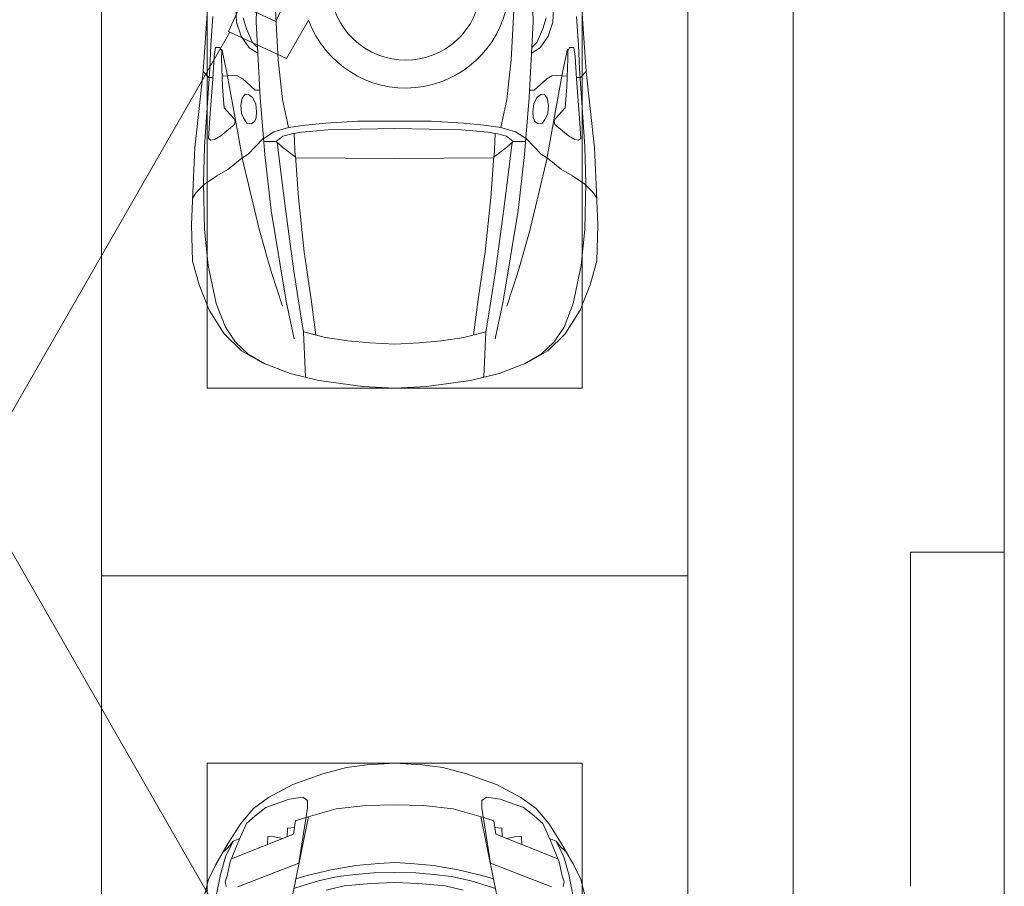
# Model space of a CAD drawing. Header units: millimetres. Extents: x -32229 to 169101, y -13689 to 125138.
# Tile 161 of 202: x 60886 to 65085, y 86325 to 90022. Entities that reach past the tile are written whole.
import ezdxf

# ---------------------------------------------------------------- set-up
doc = ezdxf.new("R2010")
doc.units = ezdxf.units.MM
for name, color, linetype, lineweight in [('A-DETL-GENF-OTLN', 7, 'Continuous', 18), ('A-FLOR-____-OTLN', 7, 'Continuous', 18), ('A-GENM-____-OTLN', 7, 'Continuous', 18), ('C-PRKG-____-OTLN', 7, 'Continuous', 18), ('S-COLS-____-MCUT', 7, 'Continuous', 40)]:
    doc.layers.add(name, color=color, linetype=linetype, lineweight=lineweight)

# ---------------------------------------------------------------- blocks, each defined once
blk = doc.blocks.new('АР_Машиноместо - 4900x2400_М__5300х2500_ С МГН-5430521--01 ЭМ')
at = {"layer": 'A-DETL-GENF-OTLN', "color": 253, "lineweight": 13, "true_color": 0xaaaaaa}
for p, q in [((1250, 4500), (1114.6, 4493)), ((1250, 4500), (1385.4, 4493)), ((927, 4466.6), (804.4, 4436.7)), ((1114.6, 4493), (927, 4466.6)), ((1385.4, 4493), (1573, 4466.6)), ((1573, 4466.6), (1695.6, 4436.7)), ((804.4, 4436.7), (686, 4391.6)), ((861.2, 4260.3), (869.3, 4451.1)), ((1638.8, 4260.3), (1630.7, 4451.1)), ((1695.6, 4436.7), (1814, 4391.6)), ((686, 4391.6), (596.3, 4340.6)), ((1814, 4391.6), (1903.7, 4340.6)), ((596.3, 4340.6), (522.5, 4267.9)), ((1903.7, 4340.6), (1977.5, 4267.9)), ((955.5, 4283.9), (861, 4259.4)), ((1050.4, 4297.3), (955.5, 4283.9)), ((1146, 4306.7), (1050.4, 4297.3)), ((1250, 4312), (1146, 4306.7)), ((1250, 4312), (1354, 4306.7)), ((1354, 4306.7), (1449.6, 4297.3)), ((1449.6, 4297.3), (1544.5, 4283.9)), ((1544.5, 4283.9), (1639, 4259.4)), ((522.5, 4267.9), (458.6, 4167)), ((914, 4272.5), (893.6, 4121.6)), ((1586, 4272.5), (1606.4, 4121.6)), ((1977.5, 4267.9), (2041.4, 4167)), ((458.6, 4167), (416.4, 4059.2)), ((2041.4, 4167), (2083.6, 4059.2)), ((893.6, 4121.6), (863.9, 3917.5)), ((1606.4, 4121.6), (1636.1, 3917.5)), ((416.4, 4059.2), (387.4, 3958.4)), ((2083.6, 4059.2), (2112.6, 3958.4)), ((387.4, 3958.4), (384, 3802.9)), ((2112.6, 3958.4), (2116, 3802.9)), ((863.9, 3917.5), (840.1, 3687.8)), ((1636.1, 3917.5), (1659.9, 3687.8)), ((384, 3802.9), (390.2, 3630)), ((2116, 3802.9), (2109.8, 3630)), ((403.8, 3665.5), (388.1, 3688.4)), ((438.6, 3629.8), (403.8, 3665.5)), ((840.1, 3687.8), (826.6, 3509.6)), ((1659.9, 3687.8), (1673.4, 3509.6)), ((2061.4, 3629.8), (2096.2, 3665.5)), ((2096.2, 3665.5), (2111.9, 3688.4)), ((390.2, 3630), (397.1, 3474.2)), ((491.4, 3594.2), (438.6, 3629.8)), ((2008.6, 3594.2), (2061.4, 3629.8)), ((2109.8, 3630), (2102.9, 3474.2)), ((537.9, 3567), (491.4, 3594.2)), ((1962.1, 3567), (2008.6, 3594.2)), ((598.3, 3518.6), (537.9, 3567)), ((1901.7, 3518.6), (1962.1, 3567)), ((624.9, 3501.2), (598.3, 3518.6)), ((654.7, 3470.4), (624.9, 3501.2)), ((676.4, 3260.1), (695.7, 3502.8)), ((773.2, 3472.4), (825.6, 3512.1)), ((825.6, 3512.1), (821, 3413)), ((1250, 3520.1), (827.2, 3517.2)), ((1250, 3520.1), (1672.8, 3517.2)), ((1674.4, 3512.1), (1679, 3413)), ((1726.8, 3472.4), (1674.4, 3512.1)), ((1823.6, 3260.1), (1804.3, 3502.8)), ((1845.3, 3470.4), (1875.1, 3501.2)), ((1875.1, 3501.2), (1901.7, 3518.6)), ((397.1, 3474.2), (415.7, 3305.9)), ((690.2, 3433.7), (654.7, 3470.4)), ((744.1, 3447.2), (691.3, 3447.2)), ((773, 3424.2), (744.1, 3447.2)), ((744.3, 3447), (773.2, 3472.4)), ((1755.7, 3447), (1726.8, 3472.4)), ((1727, 3424.2), (1755.7, 3447)), ((1755.7, 3447.2), (1808.7, 3447.2)), ((1809.8, 3433.7), (1845.3, 3470.4)), ((2102.9, 3474.2), (2084.3, 3305.9)), ((456.6, 3434.5), (466.2, 3441.1)), ((462.2, 3347.3), (456.6, 3434.5)), ((466.2, 3441.1), (481.5, 3439.1)), ((481.5, 3439.1), (508, 3422.8)), ((508, 3422.8), (566.8, 3375.1)), ((811.1, 3414.8), (773, 3424.2)), ((853.3, 3407.2), (811.1, 3414.8)), ((965.3, 3397.8), (853.3, 3407.2)), ((1534.7, 3397.8), (1646.7, 3407.2)), ((1646.7, 3407.2), (1688.9, 3414.8)), ((1688.9, 3414.8), (1727, 3424.2)), ((1992, 3422.8), (1933.2, 3375.1)), ((2018.5, 3439.1), (1992, 3422.8)), ((2033.8, 3441.1), (2018.5, 3439.1)), ((2043.4, 3434.5), (2033.8, 3441.1)), ((2037.8, 3347.3), (2043.4, 3434.5)), ((569.7, 3360.7), (564.6, 3349.7)), ((566.8, 3375.1), (569.7, 3360.7)), ((605.2, 3346.8), (620, 3369.3)), ((620, 3369.3), (638.7, 3372.5)), ((638.7, 3372.5), (654.1, 3360.7)), ((654.1, 3360.7), (658.7, 3344.5)), ((1102.5, 3394.3), (965.3, 3397.8)), ((1250, 3391.3), (1102.5, 3394.3)), ((1250, 3391.3), (1397.5, 3394.3)), ((1397.5, 3394.3), (1534.7, 3397.8)), ((1845.9, 3360.7), (1841.3, 3344.5)), ((1861.3, 3372.5), (1845.9, 3360.7)), ((1880, 3369.3), (1861.3, 3372.5)), ((1894.8, 3346.8), (1880, 3369.3)), ((1933.2, 3375.1), (1930.3, 3360.7)), ((1930.3, 3360.7), (1935.4, 3349.7)), ((474.8, 3179.9), (462.2, 3347.3)), ((564.6, 3349.7), (522.2, 3303.2)), ((593.6, 3292.5), (597.1, 3327.4)), ((597.1, 3327.4), (605.2, 3346.8)), ((661.1, 3321.2), (657.2, 3286.3)), ((658.7, 3344.5), (661.1, 3321.2)), ((1841.3, 3344.5), (1838.9, 3321.2)), ((1838.9, 3321.2), (1842.8, 3286.3)), ((1902.9, 3327.4), (1894.8, 3346.8)), ((1906.4, 3292.5), (1902.9, 3327.4)), ((1935.4, 3349.7), (1977.8, 3303.2)), ((2025.2, 3179.9), (2037.8, 3347.3)), ((415.7, 3305.9), (432.8, 3149.3)), ((522.2, 3303.2), (515.3, 3213.7)), ((599.8, 3262.3), (593.6, 3292.5)), ((657.2, 3286.3), (643.2, 3259.9)), ((1842.8, 3286.3), (1856.8, 3259.9)), ((1900.2, 3262.3), (1906.4, 3292.5)), ((1977.8, 3303.2), (1984.7, 3213.7)), ((2084.3, 3305.9), (2067.1, 3148.3)), ((612.1, 3245.7), (599.8, 3262.3)), ((626.8, 3246.1), (612.1, 3245.7)), ((643.2, 3259.9), (626.8, 3246.1)), ((659.3, 2936), (676.4, 3260.1)), ((1840.7, 2936), (1823.6, 3260.1)), ((1856.8, 3259.9), (1873.2, 3246.1)), ((1873.2, 3246.1), (1887.9, 3245.7)), ((1887.9, 3245.7), (1900.2, 3262.3)), ((515.3, 3213.7), (510.9, 3094.6)), ((654.5, 3228.1), (601.7, 3179.4)), ((674.6, 3227.6), (654.5, 3228.1)), ((1825.4, 3227.6), (1845.5, 3228.1)), ((1845.5, 3228.1), (1898.3, 3179.4)), ((1984.7, 3213.7), (1989.1, 3094.6)), ((456.9, 3174.2), (432.9, 3148.3)), ((475.2, 3173.5), (456.9, 3174.2)), ((480.8, 3085), (474.8, 3179.9)), ((558.4, 3165.4), (513.6, 3168)), ((579.5, 3167.7), (558.4, 3165.4)), ((601.7, 3179.4), (579.5, 3167.7)), ((1898.3, 3179.4), (1920.5, 3167.7)), ((1920.5, 3167.7), (1941.6, 3165.4)), ((1941.6, 3165.4), (1986.4, 3168)), ((2019.2, 3085), (2025.2, 3179.9)), ((2024.8, 3173.5), (2043.1, 3174.2)), ((2043.1, 3174.2), (2067.1, 3148.3)), ((432.8, 3149.3), (446, 2964.8)), ((2067.2, 3149.3), (2054, 2964.8)), ((485.6, 3046.1), (480.8, 3085)), ((510.9, 3094.6), (512.2, 3061.4)), ((1617.1, 2929.5), (1711.9, 3093.7)), ((1711.9, 3093.7), (1959.3, 2978.3)), ((1989.1, 3094.6), (1987.8, 3061.4)), ((2014.4, 3046.1), (2019.2, 3085)), ((504.5, 3046.6), (485.6, 3046.1)), ((512.2, 3061.4), (504.5, 3046.6)), ((643.6, 3024.6), (618.7, 2966.7)), ((665.1, 3046.1), (643.6, 3024.6)), ((1834.9, 3046.1), (1856.4, 3024.6)), ((1856.4, 3024.6), (1881.3, 2966.7)), ((1987.8, 3061.4), (1995.5, 3046.6)), ((1995.5, 3046.6), (2014.4, 3046.1)), ((446, 2964.8), (456.1, 2818.3)), ((618.7, 2966.7), (604.4, 2919.4)), ((1881.3, 2966.7), (1895.6, 2919.4)), ((1959.3, 2978.3), (1907, 2866)), ((2054, 2964.8), (2043.9, 2818.3)), ((667.8, 2638.3), (659.3, 2936)), ((1757.2, 2935.8), (1575.5, 2546.1)), ((1907, 2866), (1757.2, 2935.8)), ((1832.2, 2638.3), (1840.7, 2936))]:
    blk.add_line(p, q, dxfattribs=at)
at = {"layer": 'A-DETL-GENF-OTLN', "color": 254, "lineweight": 13, "true_color": 0xd4d4d4}
for p, q in [((696.3, 4395.8), (625, 4354.8)), ((1803.7, 4395.8), (1875, 4354.8)), ((625, 4354.8), (571.5, 4303.1)), ((1875, 4354.8), (1928.5, 4303.1)), ((571.5, 4303.1), (527.8, 4239.8)), ((786.9, 4128.3), (821.1, 4289.8)), ((1713.1, 4128.3), (1678.9, 4289.8)), ((1928.5, 4303.1), (1972.2, 4239.8)), ((849, 4182.8), (861.2, 4260.3)), ((1651, 4182.8), (1638.8, 4260.3)), ((527.8, 4239.8), (488.6, 4138.1)), ((1972.2, 4239.8), (2011.4, 4138.1)), ((819.4, 4000.8), (849, 4182.8)), ((1680.6, 4000.8), (1651, 4182.8)), ((488.6, 4138.1), (454.7, 3976.8)), ((722.7, 4001.8), (771.7, 4149.8)), ((723.2, 3741.5), (786.9, 4128.3)), ((1776.8, 3741.5), (1713.1, 4128.3)), ((1777.3, 4001.8), (1728.3, 4149.8)), ((2011.4, 4138.1), (2045.3, 3976.8)), ((673.6, 3827.1), (722.7, 4001.8)), ((785.7, 3746.6), (819.4, 4000.8)), ((1714.3, 3746.6), (1680.6, 4000.8)), ((1826.4, 3827.1), (1777.3, 4001.8)), ((454.7, 3976.8), (438.6, 3823.4)), ((2045.3, 3976.8), (2061.4, 3823.4)), ((438.6, 3823.4), (434.2, 3623.7)), ((602.3, 3530.2), (673.6, 3827.1)), ((1897.7, 3530.2), (1826.4, 3827.1)), ((2061.4, 3823.4), (2065.8, 3623.7)), ((695.7, 3502.8), (723.2, 3741.5)), ((765.5, 3589.1), (785.7, 3746.6)), ((1734.5, 3589.1), (1714.3, 3746.6)), ((1804.3, 3502.8), (1776.8, 3741.5)), ((434.2, 3623.7), (439.5, 3468.5)), ((2065.8, 3623.7), (2060.5, 3468.5)), ((749.1, 3450.8), (765.5, 3589.1)), ((1750.9, 3450.8), (1734.5, 3589.1)), ((564, 3316.2), (602.3, 3530.2)), ((1936, 3316.2), (1897.7, 3530.2)), ((439.5, 3468.5), (462, 3136.6)), ((2060.5, 3468.5), (2038, 3136.6)), ((734.6, 3405.8), (688.5, 3435.5)), ((797.1, 3388.2), (734.6, 3405.8)), ((1702.9, 3388.2), (1765.4, 3405.8)), ((1765.4, 3405.8), (1811.5, 3435.5)), ((771.7, 3268.5), (797.1, 3388.2)), ((870, 3377.1), (797.1, 3388.2)), ((957.1, 3368.9), (870, 3377.1)), ((1093.5, 3360.7), (957.1, 3368.9)), ((1250, 3360.7), (1093.5, 3360.7)), ((1250, 3360.7), (1406.5, 3360.7)), ((1406.5, 3360.7), (1542.9, 3368.9)), ((1542.9, 3368.9), (1630, 3377.1)), ((1630, 3377.1), (1702.9, 3388.2)), ((1728.3, 3268.5), (1702.9, 3388.2)), ((532.7, 3145.9), (564, 3316.2)), ((1967.3, 3145.9), (1936, 3316.2)), ((752.8, 3099), (771.7, 3268.5)), ((1747.2, 3099), (1728.3, 3268.5)), ((462, 3136.6), (466.3, 3036.3)), ((512.5, 3053.2), (532.7, 3145.9)), ((1987.5, 3053.2), (1967.3, 3145.9)), ((2038, 3136.6), (2033.7, 3036.3)), ((629, 3048.1), (666.7, 3069.7)), ((737.8, 2818.3), (752.8, 3099)), ((1762.2, 2818.3), (1747.2, 3099)), ((1871, 3048.1), (1833.3, 3069.7)), ((466.3, 3036.3), (473.9, 2913.7)), ((595.2, 2997.9), (629, 3048.1)), ((1904.8, 2997.9), (1871, 3048.1)), ((2033.7, 3036.3), (2026.1, 2913.7)), ((575.7, 2937.4), (595.2, 2997.9)), ((1924.3, 2937.4), (1904.8, 2997.9)), ((571.6, 2853.3), (575.7, 2937.4)), ((1928.4, 2853.3), (1924.3, 2937.4))]:
    blk.add_line(p, q, dxfattribs=at)
at = {"layer": 'A-DETL-GENF-OTLN', "color": 253, "lineweight": 13, "true_color": 0xaaaaaa}
for radius, start, end in [(440.6, 20.0398, 245.634), (321.5, 336.4379, 235.5621)]:
    blk.add_arc((1203.2, 2778.5), radius, start, end, dxfattribs=at)
at = {"layer": 'C-PRKG-____-OTLN', "color": 253, "lineweight": 13, "true_color": 0xaaaaaa}
for p, q in [((2500, 5300), (0, 5300)), ((0, 0), (0, 5300)), ((2500, 0), (2500, 5300)), ((450, 4500), (2050, 4500)), ((450, 800), (450, 4500)), ((2050, 800), (2050, 4500))]:
    blk.add_line(p, q, dxfattribs=at)
blk = doc.blocks.new('АР_Машиноместо - 4900x2400_М__5300х2500_-V11--01 ЭМ')
at = {"layer": 'A-DETL-GENF-OTLN', "color": 253, "lineweight": 13, "true_color": 0xaaaaaa}
for p, q in [((1044.2, -818.6), (943.3, -845.1)), ((1132.7, -806), (1044.2, -818.6)), ((1250, -800), (1132.7, -806)), ((1250, -800), (1367.3, -806)), ((1367.3, -806), (1455.8, -818.6)), ((1455.8, -818.6), (1556.7, -845.1)), ((943.3, -845.1), (815.8, -891)), ((1556.7, -845.1), (1684.2, -891)), ((815.8, -891), (711.9, -946.2)), ((1684.2, -891), (1788.1, -946.2)), ((711.9, -946.2), (647.2, -992.8)), ((800.1, -952.6), (700.9, -989.1)), ((859, -944.1), (800.1, -952.6)), ((877.7, -958.9), (859, -944.1)), ((877.7, -991.4), (877.7, -958.9)), ((1622.3, -958.9), (1641, -944.1)), ((1622.3, -991.4), (1622.3, -958.9)), ((1641, -944.1), (1699.9, -952.6)), ((1699.9, -952.6), (1799.1, -989.1)), ((1788.1, -946.2), (1852.8, -992.8)), ((647.2, -992.8), (593.2, -1056.8)), ((700.9, -989.1), (655, -1024.3)), ((841.1, -1225.9), (877.7, -991.4)), ((1000.2, -994.5), (871.4, -1031.3)), ((1127.4, -979.8), (1000.2, -994.5)), ((1250, -977.6), (1127.4, -979.8)), ((1250, -977.6), (1372.6, -979.8)), ((1372.6, -979.8), (1499.8, -994.5)), ((1499.8, -994.5), (1628.6, -1031.3)), ((1658.9, -1225.9), (1622.3, -991.4)), ((1799.1, -989.1), (1845, -1024.3)), ((1852.8, -992.8), (1906.8, -1056.8)), ((654.7, -1024.4), (617.9, -1057.3)), ((882.6, -1027.5), (853.8, -1167.4)), ((1617.4, -1027.5), (1646.2, -1167.4)), ((1845.3, -1024.4), (1882.1, -1057.3)), ((593.2, -1056.8), (539.3, -1140.4)), ((617.9, -1057.3), (586.9, -1126.3)), ((1882.1, -1057.3), (1913.1, -1126.3)), ((1906.8, -1056.8), (1960.7, -1140.4)), ((561.3, -1132.6), (540.4, -1159.6)), ((586.9, -1126.3), (548.2, -1220.1)), ((589, -1121.6), (561.3, -1132.6)), ((1911, -1121.6), (1938.7, -1132.6)), ((1913.1, -1126.3), (1951.8, -1220.1)), ((1938.7, -1132.6), (1959.6, -1159.6)), ((539.3, -1140.4), (487.4, -1232.1)), ((540.4, -1159.6), (516.2, -1180.5)), ((853.8, -1167.4), (826.8, -1300.9)), ((1646.2, -1167.4), (1673.2, -1300.9)), ((1959.6, -1159.6), (1983.8, -1180.5)), ((1960.7, -1140.4), (2012.6, -1232.1)), ((487.4, -1232.1), (455.7, -1296.1)), ((548.2, -1220.1), (535, -1280.6)), ((580.7, -1327.1), (841.1, -1225.9)), ((978.6, -1254.6), (876.3, -1278.7)), ((1084.1, -1236), (978.6, -1254.6)), ((1182.5, -1227.5), (1084.1, -1236)), ((1250, -1223.7), (1182.5, -1227.5)), ((1250, -1223.7), (1317.5, -1227.5)), ((1317.5, -1227.5), (1415.9, -1236)), ((1415.9, -1236), (1521.4, -1254.6)), ((1521.4, -1254.6), (1623.7, -1278.7)), ((1919.3, -1327.1), (1658.9, -1225.9)), ((1951.8, -1220.1), (1965, -1280.6)), ((2012.6, -1232.1), (2044.3, -1296.1)), ((455.7, -1296.1), (430.8, -1396.6)), ((535, -1280.6), (527.2, -1305.2)), ((826.8, -1300.9), (770, -1576.5)), ((876.3, -1278.7), (828.3, -1293.7)), ((925.2, -1301.6), (859.1, -1321.2)), ((1007.1, -1283.7), (925.2, -1301.6)), ((1083.6, -1274.6), (1007.1, -1283.7)), ((1159.1, -1267.9), (1083.6, -1274.6)), ((1250, -1266.6), (1159.1, -1267.9)), ((1250, -1266.6), (1340.9, -1267.9)), ((1340.9, -1267.9), (1416.4, -1274.6)), ((1416.4, -1274.6), (1492.9, -1283.7)), ((1492.9, -1283.7), (1574.8, -1301.6)), ((1574.8, -1301.6), (1640.9, -1321.2)), ((1623.7, -1278.7), (1671.7, -1293.7)), ((1673.2, -1300.9), (1730, -1576.5)), ((1965, -1280.6), (1972.8, -1305.2)), ((2044.3, -1296.1), (2069.2, -1396.6)), ((527.2, -1305.2), (531.8, -1326)), ((859.1, -1321.2), (819.9, -1334.4)), ((1035, -1323.2), (958.3, -1341.1)), ((1148.3, -1312.4), (1035, -1323.2)), ((1250, -1309.3), (1148.3, -1312.4)), ((1250, -1309.3), (1351.7, -1312.4)), ((1351.7, -1312.4), (1465, -1323.2)), ((1465, -1323.2), (1541.7, -1341.1)), ((1640.9, -1321.2), (1680.1, -1334.4)), ((1972.8, -1305.2), (1968.2, -1326))]:
    blk.add_line(p, q, dxfattribs=at)
at = {"layer": 'A-DETL-GENF-OTLN', "color": 254, "lineweight": 13, "true_color": 0xd4d4d4}
for p, q in [((827.7, -1045), (824.1, -1063.7)), ((871.3, -1031.9), (827.7, -1045)), ((1628.7, -1031.9), (1672.3, -1045)), ((1672.3, -1045), (1675.9, -1063.7)), ((792.9, -1076.2), (791.2, -1114.5)), ((823.3, -1074.4), (792.9, -1076.2)), ((824.1, -1063.7), (818.8, -1102.9)), ((1675.9, -1063.7), (1681.2, -1102.9)), ((1676.7, -1074.4), (1707.1, -1076.2)), ((1707.1, -1076.2), (1708.8, -1114.5)), ((561.7, -1132.1), (527.9, -1198.6)), ((818.8, -1102.9), (554, -1208.1)), ((709.1, -1112.7), (708.2, -1146.9)), ((737.7, -1113.6), (709.1, -1112.7)), ((772.6, -1121.3), (737.7, -1113.6)), ((1681.2, -1102.9), (1946, -1208.1)), ((1727.4, -1121.3), (1762.3, -1113.6)), ((1762.3, -1113.6), (1790.9, -1112.7)), ((1790.9, -1112.7), (1791.8, -1146.9)), ((1938.3, -1132.1), (1972.1, -1198.6)), ((527.9, -1198.6), (507.4, -1274.3)), ((1972.1, -1198.6), (1992.6, -1274.3)), ((507.4, -1274.3), (483.4, -1395.6)), ((1992.6, -1274.3), (2016.6, -1395.6))]:
    blk.add_line(p, q, dxfattribs=at)
at = {"layer": 'C-PRKG-____-OTLN', "color": 253, "lineweight": 13, "true_color": 0xaaaaaa}
for p, q in [((2500, 0), (0, 0)), ((0, 0), (0, -5300)), ((2500, 0), (2500, -5300)), ((450, -800), (450, -4500)), ((450, -800), (2050, -800)), ((2050, -800), (2050, -4500))]:
    blk.add_line(p, q, dxfattribs=at)
blk = doc.blocks.new('АР-Заполнение деф_ шва - Д_ш_-4434868--01 ЭМ')
at = {"layer": 'A-GENM-____-OTLN', "color": 253, "lineweight": 13, "true_color": 0xaaaaaa}
blk.add_line((0, -25), (4000, -25), dxfattribs=at)
blk = doc.blocks.new('Наметкина 10_РД_АР_П_отсоединено_rvt-1--01 ЭМ')
at = {"layer": 'A-FLOR-____-OTLN', "color": 253, "lineweight": 13, "true_color": 0xaaaaaa}
for p, q in [((64185.3, 94150), (64185.3, 81950)), ((64185.3, 94150), (64185.3, 81950)), ((65085.3, 87750), (65085.3, 91750)), ((61782.7, 89968.6), (60680.3, 88050)), ((64185.3, 81950), (60680.3, 88050))]:
    blk.add_line(p, q, dxfattribs=at)
at = {"layer": 'S-COLS-____-MCUT', "color": 253, "lineweight": 15, "true_color": 0xaaaaaa}
for p, q in [((64685.3, 87750), (64685.3, 86325)), ((65085.3, 87750), (64685.3, 87750)), ((65085.3, 85350), (65085.3, 87750))]:
    blk.add_line(p, q, dxfattribs=at)
at = {"layer": 'A-GENM-____-OTLN', "color": 253, "lineweight": 13, "true_color": 0xaaaaaa, "rotation": 270}
blk.add_blockref('АР-Заполнение деф_ шва - Д_ш_-4434868--01 ЭМ', (65110.3, 91750), dxfattribs=at)
at = {"layer": 'C-PRKG-____-OTLN', "color": 253, "lineweight": 13, "true_color": 0xaaaaaa, "rotation": 180}
blk.add_blockref('АР_Машиноместо - 4900x2400_М__5300х2500_ С МГН-5430521--01 ЭМ', (63735.3, 92950), dxfattribs=at)
at = {"layer": 'C-PRKG-____-OTLN', "color": 253, "lineweight": 13, "true_color": 0xaaaaaa}
blk.add_blockref('АР_Машиноместо - 4900x2400_М__5300х2500_-V11--01 ЭМ', (61235.3, 87650), dxfattribs=at)

msp = doc.modelspace()

# ---------------------------------------------------------------- block references
at = {"lineweight": 5}
msp.add_blockref('Наметкина 10_РД_АР_П_отсоединено_rvt-1--01 ЭМ', (0, 0), dxfattribs=at)

doc.saveas('drawing.dxf')
